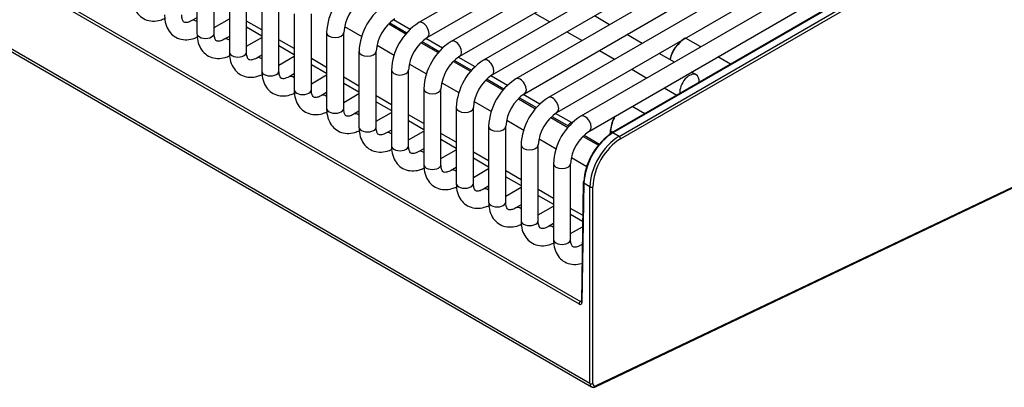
# Model space of a CAD drawing. Header units: millimetres. Extents: x 0 to 592, y 0 to 418.
# Tile 19 of 37: x 446 to 475, y 116 to 126. Entities that reach past the tile are written whole.
import ezdxf

# ---------------------------------------------------------------- set-up
doc = ezdxf.new("R2010")
doc.units = ezdxf.units.MM
doc.layers.add('140.966_BW4NEO_C', color=7, linetype='Continuous')
doc.layers.add('Standard', color=7, linetype='Continuous')

# ---------------------------------------------------------------- blocks, each defined once
blk = doc.blocks.new('SE3')
at = {"layer": '140.966_BW4NEO_C', "color": 7, "linetype": 'Continuous'}
for p, q in [((479.013, 138.832), (457.456, 126.386)), ((457.706, 125.953), (479.079, 138.293)), ((479.138, 137.814), (458.4, 125.841)), ((428.629, 137.536), (462.126, 118.196)), ((428.668, 137.607), (462.165, 118.267)), ((458.65, 125.408), (479.204, 137.275)), ((479.472, 136.916), (459.345, 125.296)), ((459.595, 124.863), (480.038, 136.666)), ((480.541, 136.444), (460.289, 124.751)), ((486.13, 136.488), (463.084, 123.182)), ((486.16, 136.485), (463.114, 123.179)), ((463.292, 123.076), (486.596, 136.531)), ((463.335, 123.003), (486.601, 136.436)), ((460.539, 124.318), (481.108, 136.193)), ((481.611, 135.971), (461.233, 124.206)), ((461.483, 123.773), (482.177, 135.72)), ((462.444, 115.878), (428.333, 135.572)), ((428.372, 135.481), (462.485, 115.786)), ((482.68, 135.498), (462.177, 123.66)), ((462.427, 123.227), (483.339, 135.301)), ((450.994, 128.277), (450.994, 126.072)), ((451.494, 126.072), (451.494, 128.277)), ((451.939, 127.732), (451.939, 125.527)), ((452.439, 125.527), (452.439, 127.732)), ((452.883, 127.187), (452.883, 124.982)), ((453.383, 124.982), (453.383, 127.187)), ((450.994, 126.531), (450.847, 126.446)), ((453.827, 126.641), (453.827, 124.437)), ((454.327, 124.437), (454.327, 126.641)), ((460.829, 126.666), (461.273, 126.409)), ((463.018, 126.326), (462.573, 126.583)), ((451.494, 126.243), (451.939, 126.499)), ((452.883, 126.175), (452.439, 126.431)), ((452.439, 126.262), (452.883, 126.006)), ((455.297, 126.272), (455.795, 125.984)), ((456.581, 126.347), (457.08, 126.059)), ((456.613, 126.379), (457.106, 126.093)), ((457.208, 126.189), (456.721, 126.47)), ((462.602, 115.786), (484.831, 126.374)), ((484.95, 126.453), (462.619, 115.816)), ((451.939, 125.986), (451.791, 125.901)), ((452.439, 125.697), (452.883, 125.954)), ((454.771, 126.096), (454.771, 123.892)), ((455.271, 123.892), (455.271, 126.096)), ((461.773, 126.121), (462.218, 125.864)), ((463.962, 125.781), (463.518, 126.037)), ((453.827, 125.63), (453.383, 125.886)), ((453.383, 125.717), (453.827, 125.461)), ((456.241, 125.727), (456.739, 125.439)), ((457.525, 125.802), (458.024, 125.514)), ((457.557, 125.833), (458.051, 125.548)), ((458.152, 125.644), (457.665, 125.925)), ((465.673, 125.679), (465.229, 125.935)), ((452.883, 125.441), (452.735, 125.356)), ((453.383, 125.152), (453.827, 125.409)), ((455.715, 125.551), (455.715, 123.347)), ((456.215, 123.347), (456.215, 125.551)), ((459.097, 125.099), (458.609, 125.38)), ((462.718, 125.576), (463.162, 125.319)), ((464.906, 125.236), (464.462, 125.492)), ((466.54, 125.178), (466.173, 125.39)), ((454.771, 125.085), (454.327, 125.341)), ((454.327, 125.172), (454.771, 124.916)), ((457.185, 125.182), (457.683, 124.894)), ((458.469, 125.257), (458.968, 124.969)), ((458.501, 125.288), (458.995, 125.003)), ((453.827, 124.896), (453.68, 124.811)), ((454.327, 124.607), (454.771, 124.864)), ((455.715, 124.54), (455.271, 124.796)), ((456.66, 125.006), (456.66, 122.802)), ((457.16, 122.802), (457.16, 125.006)), ((460.041, 124.554), (459.554, 124.835)), ((463.662, 125.03), (464.106, 124.774)), ((465.543, 124.868), (465.406, 124.947)), ((455.271, 124.627), (455.715, 124.37)), ((458.129, 124.637), (458.627, 124.349)), ((459.413, 124.712), (459.912, 124.424)), ((459.445, 124.743), (459.939, 124.458)), ((454.771, 124.351), (454.624, 124.266)), ((455.271, 124.062), (455.715, 124.319)), ((456.66, 123.994), (456.215, 124.251)), ((457.604, 124.461), (457.604, 122.256)), ((458.104, 122.256), (458.104, 124.461)), ((460.985, 124.008), (460.498, 124.29)), ((464.606, 124.485), (464.973, 124.273)), ((456.215, 124.082), (456.66, 123.825)), ((459.074, 124.091), (459.572, 123.804)), ((460.358, 124.167), (460.856, 123.879)), ((460.389, 124.198), (460.883, 123.913)), ((464.04, 123.735), (463.673, 123.947)), ((455.715, 123.806), (455.568, 123.72)), ((456.215, 123.517), (456.66, 123.773)), ((457.604, 123.449), (457.16, 123.706)), ((458.548, 123.916), (458.548, 121.711)), ((459.048, 121.711), (459.048, 123.916)), ((461.334, 123.653), (461.827, 123.368)), ((461.91, 123.475), (461.442, 123.745)), ((457.16, 123.537), (457.604, 123.28)), ((459.492, 123.371), (459.492, 121.166)), ((459.992, 121.166), (459.992, 123.371)), ((460.018, 123.546), (460.516, 123.259)), ((461.302, 123.622), (461.801, 123.333)), ((461.91, 123.475), (461.982, 123.513)), ((456.66, 123.26), (456.512, 123.175)), ((457.16, 122.972), (457.604, 123.228)), ((458.548, 122.904), (458.104, 123.161)), ((462.246, 123.076), (462.694, 122.817)), ((462.278, 123.108), (462.719, 122.853)), ((463.084, 123.182), (463.009, 123.135)), ((463.036, 123.257), (463.032, 123.15)), ((463.047, 123.24), (463.045, 123.158)), ((463.115, 123.201), (463.047, 123.24)), ((463.292, 123.076), (463.114, 123.179)), ((458.104, 122.991), (458.548, 122.735)), ((460.436, 122.826), (460.436, 120.621)), ((460.936, 120.621), (460.936, 122.826)), ((460.962, 123.001), (461.46, 122.714)), ((457.604, 122.715), (457.456, 122.63)), ((458.104, 122.427), (458.548, 122.683)), ((459.492, 122.359), (459.048, 122.615)), ((459.048, 122.446), (459.492, 122.19)), ((461.381, 122.28), (461.381, 120.076)), ((461.881, 120.076), (461.881, 122.28)), ((461.906, 122.456), (462.352, 122.198)), ((458.548, 122.17), (458.4, 122.085)), ((459.048, 121.882), (459.492, 122.138)), ((460.436, 121.814), (459.992, 122.07)), ((459.992, 121.901), (460.436, 121.645)), ((462.247, 121.736), (462.194, 118.269)), ((462.264, 121.711), (462.211, 118.243)), ((462.444, 121.607), (462.264, 121.711)), ((459.492, 121.625), (459.345, 121.54)), ((459.992, 121.336), (460.436, 121.593)), ((461.381, 121.269), (460.936, 121.525)), ((460.936, 121.356), (461.381, 121.1)), ((462.444, 115.878), (462.444, 121.607)), ((462.529, 115.878), (462.529, 121.607)), ((460.436, 121.08), (460.289, 120.995)), ((460.936, 120.791), (461.381, 121.048)), ((462.232, 120.777), (461.881, 120.98)), ((461.881, 120.811), (462.229, 120.61)), ((461.381, 120.535), (461.233, 120.45)), ((461.881, 120.246), (462.227, 120.446)), ((462.219, 119.929), (462.177, 119.905)), ((462.194, 118.287), (462.165, 118.267)), ((462.194, 118.269), (462.195, 118.268))]:
    blk.add_line(p, q, dxfattribs=at)
for centre, radius, start, end in [((456.495, 126.021), 1.725, 122.4946, 177.5054), ((456.502, 126.017), 1.234, 123.6889, 176.3111), ((457.439, 125.476), 1.725, 122.4946, 177.5054), ((457.446, 125.472), 1.234, 123.6889, 176.3111), ((458.383, 124.931), 1.725, 122.4946, 177.5054), ((458.391, 124.927), 1.234, 123.6889, 176.3111), ((459.327, 124.386), 1.725, 122.4946, 177.5054), ((465.731, 125.096), 0.984, 122.9397, 167.427), ((465.799, 125.056), 1.054, 123.1258, 165.9338), ((459.335, 124.382), 1.234, 123.6889, 176.3111), ((460.272, 123.841), 1.725, 122.4946, 177.5054), ((460.279, 123.836), 1.234, 123.6889, 176.3111), ((461.216, 123.296), 1.725, 122.4946, 177.5054), ((461.223, 123.291), 1.234, 123.6889, 176.3111), ((462.16, 122.75), 1.725, 122.4946, 177.5054), ((462.167, 122.746), 1.234, 123.6889, 176.3111), ((463.104, 122.205), 1.725, 122.4946, 177.5054), ((464.097, 123.152), 1.054, 151.2438, 175.2216), ((464.028, 123.192), 0.984, 152.0177, 175.3384), ((462.651, 122.293), 1.395, 122.1156, 127.8191), ((463.111, 122.201), 1.234, 123.6889, 176.3111), ((464.111, 121.629), 1.852, 126.8314, 175.9433), ((464.224, 121.565), 1.965, 127.0474, 175.7483)]:
    blk.add_arc(centre, radius, start, end, dxfattribs=at)
for centre, major_axis, ratio, start_param, end_param in [((450.972, 126.23), (0.125, -0.217), 0.57735, 2.228888, 3.133528), ((457.581, 126.17), (-0.125, 0.217), 0.57735, 3.15032, 6.283185), ((451.244, 126.072), (-0.25, 0), 0.57735, 0, 3.141593), ((455.021, 126.096), (-0.25, 0), 0.57735, 6.282438, 6.283185), ((455.021, 126.096), (-0.25, 0), 0.57735, 0, 3.131805), ((451.916, 125.684), (0.125, -0.217), 0.57735, 2.228888, 3.133528), ((458.525, 125.624), (-0.125, 0.217), 0.57735, 3.15032, 6.283185), ((452.189, 125.527), (-0.25, 0), 0.57735, 0, 3.141593), ((452.86, 125.139), (0.125, -0.217), 0.57735, 2.228888, 3.133528), ((455.965, 125.551), (-0.25, 0), 0.57735, 6.282438, 6.283185), ((455.965, 125.551), (-0.25, 0), 0.57735, 0, 3.131805), ((459.47, 125.079), (-0.125, 0.217), 0.57735, 3.15032, 6.283185), ((453.133, 124.982), (-0.25, 0), 0.57735, 0, 3.141593), ((453.805, 124.594), (0.125, -0.217), 0.57735, 2.228888, 3.133528), ((456.91, 125.006), (-0.25, 0), 0.57735, 6.282438, 6.283185), ((456.91, 125.006), (-0.25, 0), 0.57735, 0, 3.131805), ((465.343, 124.522), (0.2, 0.346), 0.57735, 0, 2.463588), ((465.343, 124.522), (0.2, 0.346), 0.57735, 5.390393, 6.283185), ((460.414, 124.534), (-0.125, 0.217), 0.57735, 3.15032, 6.283185), ((454.077, 124.437), (-0.25, 0), 0.57735, 0, 3.141593), ((454.749, 124.049), (0.125, -0.217), 0.57735, 2.228888, 3.133528), ((457.854, 124.461), (-0.25, 0), 0.57735, 6.282438, 6.283185), ((457.854, 124.461), (-0.25, 0), 0.57735, 0, 3.131805), ((461.358, 123.989), (-0.125, 0.217), 0.57735, 3.15032, 6.283185), ((455.021, 123.892), (-0.25, 0), 0.57735, 0, 3.141593), ((455.693, 123.504), (0.125, -0.217), 0.57735, 2.228888, 3.133528), ((458.798, 123.916), (-0.25, 0), 0.57735, 6.282438, 6.283185), ((458.798, 123.916), (-0.25, 0), 0.57735, 0, 3.131805), ((462.302, 123.444), (-0.125, 0.217), 0.57735, 3.15032, 6.283185), ((459.742, 123.371), (-0.25, 0), 0.57735, 6.282438, 6.283185), ((459.742, 123.371), (-0.25, 0), 0.57735, 0, 3.131805), ((455.965, 123.347), (-0.25, 0), 0.57735, 0, 3.141593), ((456.637, 122.959), (0.125, -0.217), 0.57735, 2.228888, 3.133528), ((463.292, 122.097), (0.6, 1.039), 0.57735, 0.785398, 2.356194), ((463.076, 123.255), (0.04, -0.0012), 0.577174, 3.141591, 3.944287), ((463.076, 123.255), (0.04, -0.0012), 0.577174, 2.373795, 3.141591), ((463.1, 122.208), (0.615, 1.031), 0.5677, 0.793418, 0.880789), ((463.114, 123.13), (0.03, -0.052), 0.57735, 2.356194, 3.141966), ((463.292, 123.028), (0.03, -0.052), 0.57735, 0.785398, 2.356194), ((456.91, 122.802), (-0.25, 0), 0.57735, 0, 3.141593), ((460.686, 122.826), (-0.25, 0), 0.57735, 6.282438, 6.283185), ((460.686, 122.826), (-0.25, 0), 0.57735, 0, 3.131805), ((463.335, 122.072), (0.57, 0.987), 0.57735, 0.785398, 2.356194), ((457.581, 122.414), (0.125, -0.217), 0.57735, 2.228888, 3.133528), ((457.854, 122.256), (-0.25, 0), 0.57735, 0, 3.141593), ((461.631, 122.28), (-0.25, 0), 0.57735, 6.282438, 6.283185), ((461.631, 122.28), (-0.25, 0), 0.57735, 0, 3.131805), ((458.525, 121.869), (0.125, -0.217), 0.57735, 2.228888, 3.133528), ((458.798, 121.711), (-0.25, 0), 0.57735, 0, 3.141593), ((462.307, 121.735), (0.06, -0.0009), 0.587338, 3.141593, 3.935871), ((462.307, 121.735), (0.06, -0.0009), 0.587338, 2.382528, 3.141593), ((459.47, 121.323), (0.125, -0.217), 0.57735, 2.228888, 3.133528), ((462.486, 121.631), (0.06, 0), 0.57735, 3.926991, 5.497787), ((459.742, 121.166), (-0.25, 0), 0.57735, 0, 3.141593), ((460.414, 120.778), (0.125, -0.217), 0.57735, 2.228888, 3.133528), ((460.686, 120.621), (-0.25, 0), 0.57735, 0, 3.141593), ((461.358, 120.233), (0.125, -0.217), 0.57735, 2.228888, 3.133528), ((461.631, 120.076), (-0.25, 0), 0.57735, 0, 3.141593), ((462.302, 119.688), (0.125, -0.217), 0.57735, 2.848178, 3.133528), ((462.169, 118.22), (0.03, 0.052), 0.57735, 0.872665, 2.356194), ((462.126, 118.294), (-0.06, 0.104), 0.576541, 2.360564, 3.912455), ((462.254, 118.268), (0.06, -0.0009), 0.587338, 3.141591, 3.935871), ((462.486, 115.902), (0.06, 0), 0.57735, 3.926991, 5.497787), ((462.585, 115.959), (0.1, 0.173), 0.57735, 2.356194, 3.131947), ((462.628, 115.935), (0.07, 0.121), 0.57735, 2.356194, 3.839724), ((462.576, 115.84), (-0.0258, 0.0542), 0.625473, 3.141802, 3.974602)]:
    blk.add_ellipse(centre, major_axis=major_axis, ratio=ratio, start_param=start_param, end_param=end_param, dxfattribs=at)
for points, knots in [([(449.106, 127.163), (449.108, 127.106), (449.114, 126.978), (449.173, 126.775), (449.301, 126.592), (449.484, 126.467), (449.7, 126.421), (449.901, 126.446), (450.013, 126.491), (450.058, 126.512)], [0, 0, 0, 0, 0.0959492, 0.2538695, 0.401086, 0.544846, 0.694722, 0.8433731, 0.9373689, 0.9373689, 0.9373689, 0.9373689]), ([(450.05, 126.617), (450.052, 126.56), (450.058, 126.433), (450.118, 126.23), (450.245, 126.046), (450.428, 125.922), (450.644, 125.876), (450.845, 125.901), (450.957, 125.946), (451.003, 125.967)], [0, 0, 0, 0, 0.0959492, 0.2538695, 0.401086, 0.544846, 0.694722, 0.8433731, 0.9373689, 0.9373689, 0.9373689, 0.9373689]), ([(450.847, 126.446), (450.82, 126.432), (450.753, 126.397), (450.659, 126.383), (450.62, 126.398), (450.588, 126.422), (450.553, 126.522), (450.551, 126.592), (450.55, 126.617)], [0, 0, 0, 0, 0.100647, 0.292108, 0.490047, 0.730965, 0.916131, 1, 1, 1, 1]), ([(450.994, 126.072), (450.996, 126.015), (451.002, 125.888), (451.062, 125.685), (451.19, 125.501), (451.373, 125.377), (451.588, 125.331), (451.789, 125.356), (451.902, 125.401), (451.947, 125.422)], [0, 0, 0, 0, 0.0959492, 0.2538695, 0.401086, 0.544846, 0.694722, 0.8433731, 0.9373689, 0.9373689, 0.9373689, 0.9373689]), ([(451.791, 125.901), (451.764, 125.887), (451.697, 125.852), (451.603, 125.838), (451.564, 125.853), (451.532, 125.877), (451.498, 125.977), (451.495, 126.046), (451.494, 126.072)], [0, 0, 0, 0, 0.100647, 0.292108, 0.490047, 0.730965, 0.916131, 1, 1, 1, 1]), ([(451.939, 125.527), (451.94, 125.47), (451.947, 125.342), (452.006, 125.14), (452.134, 124.956), (452.317, 124.832), (452.532, 124.786), (452.733, 124.811), (452.846, 124.856), (452.891, 124.877)], [0, 0, 0, 0, 0.0959492, 0.2538695, 0.401086, 0.544846, 0.694722, 0.8433731, 0.9373689, 0.9373689, 0.9373689, 0.9373689]), ([(452.735, 125.356), (452.708, 125.342), (452.641, 125.307), (452.547, 125.293), (452.508, 125.308), (452.476, 125.331), (452.442, 125.432), (452.439, 125.501), (452.439, 125.527)], [0, 0, 0, 0, 0.100647, 0.292108, 0.490047, 0.730965, 0.916131, 1, 1, 1, 1]), ([(452.883, 124.982), (452.885, 124.925), (452.891, 124.797), (452.95, 124.594), (453.078, 124.411), (453.261, 124.287), (453.476, 124.241), (453.678, 124.266), (453.79, 124.311), (453.835, 124.332)], [0, 0, 0, 0, 0.0959492, 0.2538695, 0.401086, 0.544846, 0.694722, 0.8433731, 0.9373689, 0.9373689, 0.9373689, 0.9373689]), ([(453.68, 124.811), (453.652, 124.796), (453.586, 124.762), (453.491, 124.748), (453.453, 124.763), (453.42, 124.786), (453.386, 124.886), (453.384, 124.956), (453.383, 124.982)], [0, 0, 0, 0, 0.100647, 0.292108, 0.490047, 0.730965, 0.916131, 1, 1, 1, 1]), ([(453.827, 124.437), (453.829, 124.38), (453.835, 124.252), (453.894, 124.049), (454.022, 123.866), (454.205, 123.742), (454.421, 123.695), (454.622, 123.721), (454.734, 123.766), (454.779, 123.786)], [0, 0, 0, 0, 0.0959492, 0.2538695, 0.401086, 0.544846, 0.694722, 0.8433731, 0.9373689, 0.9373689, 0.9373689, 0.9373689]), ([(454.624, 124.266), (454.596, 124.251), (454.53, 124.217), (454.436, 124.202), (454.397, 124.217), (454.365, 124.241), (454.33, 124.341), (454.328, 124.411), (454.327, 124.437)], [0, 0, 0, 0, 0.100647, 0.292108, 0.490047, 0.730965, 0.916131, 1, 1, 1, 1]), ([(454.771, 123.892), (454.773, 123.835), (454.779, 123.707), (454.839, 123.504), (454.966, 123.321), (455.149, 123.197), (455.365, 123.15), (455.566, 123.176), (455.678, 123.22), (455.724, 123.241)], [0, 0, 0, 0, 0.0959492, 0.2538695, 0.401086, 0.544846, 0.694722, 0.8433731, 0.9373689, 0.9373689, 0.9373689, 0.9373689]), ([(455.568, 123.72), (455.541, 123.706), (455.474, 123.671), (455.38, 123.657), (455.341, 123.672), (455.309, 123.696), (455.274, 123.796), (455.272, 123.866), (455.271, 123.892)], [0, 0, 0, 0, 0.100647, 0.292108, 0.490047, 0.730965, 0.916131, 1, 1, 1, 1]), ([(455.715, 123.347), (455.717, 123.29), (455.723, 123.162), (455.783, 122.959), (455.91, 122.776), (456.094, 122.651), (456.309, 122.605), (456.51, 122.63), (456.622, 122.675), (456.668, 122.696)], [0, 0, 0, 0, 0.0959492, 0.2538695, 0.401086, 0.544846, 0.694722, 0.8433731, 0.9373689, 0.9373689, 0.9373689, 0.9373689]), ([(456.512, 123.175), (456.485, 123.161), (456.418, 123.126), (456.324, 123.112), (456.285, 123.127), (456.253, 123.151), (456.219, 123.251), (456.216, 123.321), (456.215, 123.347)], [0, 0, 0, 0, 0.100647, 0.292108, 0.490047, 0.730965, 0.916131, 1, 1, 1, 1]), ([(463.001, 123.111), (463, 123.122), (463.003, 123.133), (463.019, 123.141), (463.03, 123.139), (463.04, 123.133)], [0, 0, 0, 0, 0.5, 0.5, 1, 1, 1, 1]), ([(456.66, 122.802), (456.661, 122.745), (456.668, 122.617), (456.727, 122.414), (456.855, 122.23), (457.038, 122.106), (457.253, 122.06), (457.454, 122.085), (457.567, 122.13), (457.612, 122.151)], [0, 0, 0, 0, 0.0959492, 0.2538695, 0.401086, 0.544846, 0.694722, 0.8433731, 0.9373689, 0.9373689, 0.9373689, 0.9373689]), ([(457.456, 122.63), (457.429, 122.616), (457.362, 122.581), (457.268, 122.567), (457.229, 122.582), (457.197, 122.606), (457.163, 122.706), (457.16, 122.776), (457.16, 122.802)], [0, 0, 0, 0, 0.100647, 0.292108, 0.490047, 0.730965, 0.916131, 1, 1, 1, 1]), ([(457.604, 122.256), (457.606, 122.199), (457.612, 122.072), (457.671, 121.869), (457.799, 121.685), (457.982, 121.561), (458.197, 121.515), (458.399, 121.54), (458.511, 121.585), (458.556, 121.606)], [0, 0, 0, 0, 0.0959492, 0.2538695, 0.401086, 0.544846, 0.694722, 0.8433731, 0.9373689, 0.9373689, 0.9373689, 0.9373689]), ([(458.4, 122.085), (458.373, 122.071), (458.307, 122.036), (458.212, 122.022), (458.174, 122.037), (458.141, 122.061), (458.107, 122.161), (458.105, 122.231), (458.104, 122.256)], [0, 0, 0, 0, 0.100647, 0.292108, 0.490047, 0.730965, 0.916131, 1, 1, 1, 1]), ([(458.548, 121.711), (458.55, 121.654), (458.556, 121.526), (458.615, 121.324), (458.743, 121.14), (458.926, 121.016), (459.142, 120.97), (459.343, 120.995), (459.455, 121.04), (459.5, 121.061)], [0, 0, 0, 0, 0.0959492, 0.2538695, 0.401086, 0.544846, 0.694722, 0.8433731, 0.9373689, 0.9373689, 0.9373689, 0.9373689]), ([(459.345, 121.54), (459.317, 121.526), (459.251, 121.491), (459.157, 121.477), (459.118, 121.492), (459.086, 121.516), (459.051, 121.616), (459.049, 121.685), (459.048, 121.711)], [0, 0, 0, 0, 0.100647, 0.292108, 0.490047, 0.730965, 0.916131, 1, 1, 1, 1]), ([(459.492, 121.166), (459.494, 121.109), (459.5, 120.981), (459.56, 120.779), (459.687, 120.595), (459.87, 120.471), (460.086, 120.425), (460.287, 120.45), (460.399, 120.495), (460.445, 120.516)], [0, 0, 0, 0, 0.0959492, 0.2538695, 0.401086, 0.544846, 0.694722, 0.8433731, 0.9373689, 0.9373689, 0.9373689, 0.9373689]), ([(460.289, 120.995), (460.262, 120.981), (460.195, 120.946), (460.101, 120.932), (460.062, 120.947), (460.03, 120.97), (459.995, 121.071), (459.993, 121.14), (459.992, 121.166)], [0, 0, 0, 0, 0.100647, 0.292108, 0.490047, 0.730965, 0.916131, 1, 1, 1, 1]), ([(460.436, 120.621), (460.438, 120.564), (460.444, 120.436), (460.504, 120.233), (460.631, 120.05), (460.815, 119.926), (461.03, 119.879), (461.231, 119.905), (461.343, 119.95), (461.389, 119.971)], [0, 0, 0, 0, 0.0959492, 0.2538695, 0.401086, 0.544846, 0.694722, 0.8433731, 0.9373689, 0.9373689, 0.9373689, 0.9373689]), ([(461.233, 120.45), (461.206, 120.435), (461.139, 120.401), (461.045, 120.386), (461.006, 120.401), (460.974, 120.425), (460.94, 120.525), (460.937, 120.595), (460.936, 120.621)], [0, 0, 0, 0, 0.100647, 0.292108, 0.490047, 0.730965, 0.916131, 1, 1, 1, 1]), ([(461.381, 120.076), (461.382, 120.019), (461.389, 119.891), (461.448, 119.688), (461.576, 119.505), (461.759, 119.381), (461.974, 119.334), (462.131, 119.354), (462.207, 119.376), (462.211, 119.378)], [0, 0, 0, 0, 0.0959492, 0.2538695, 0.401086, 0.544846, 0.694722, 0.8433731, 0.8516266, 0.8516266, 0.8516266, 0.8516266]), ([(462.177, 119.905), (462.15, 119.89), (462.083, 119.855), (461.989, 119.841), (461.95, 119.856), (461.918, 119.88), (461.884, 119.98), (461.881, 120.05), (461.881, 120.076)], [0, 0, 0, 0, 0.100647, 0.292108, 0.490047, 0.730965, 0.916131, 1, 1, 1, 1]), ([(462.485, 115.789), (462.492, 115.784), (462.51, 115.772), (462.554, 115.769), (462.584, 115.779), (462.602, 115.786)], [0, 0, 0, 0, 0.187919, 0.566119, 1, 1, 1, 1])]:
    blk.add_open_spline(points, degree=3, knots=knots, dxfattribs=at)
blk.add_open_spline([(462.21, 118.293), (462.208, 118.266), (462.187, 118.254), (462.165, 118.267)], degree=3, dxfattribs=at)

msp = doc.modelspace()

# ---------------------------------------------------------------- block references
at = {"layer": 'Standard'}
msp.add_blockref('SE3', (0, 0), dxfattribs=at)

doc.saveas('drawing.dxf')
